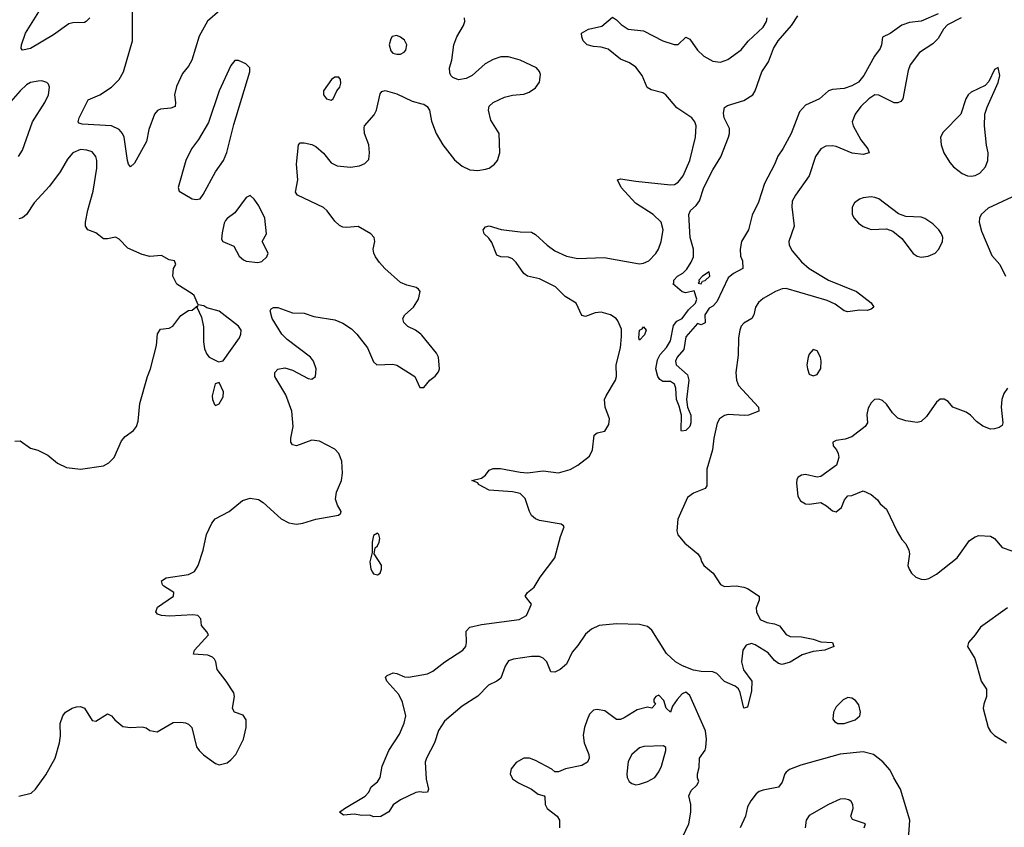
# Model space of a CAD drawing. Header units: inches. Extents: x 2143765 to 2212928, y 878963 to 1017374.
# Tile 88 of 256: x 2167915 to 2173021, y 941832 to 946020. Entities that reach past the tile are written whole.
import ezdxf

# ---------------------------------------------------------------- set-up
doc = ezdxf.new("R2010")
doc.units = ezdxf.units.IN
doc.header["$MEASUREMENT"] = 0
doc.layers.add('C1964', color=7, linetype='Continuous')
doc.layers.add('C1974', color=7, linetype='Continuous')

msp = doc.modelspace()

# ---------------------------------------------------------------- linework, layer by layer
at = {"layer": 'C1964', "color": 5}
for points, elevation in [([(2168279, 946030), (2168260.3, 946010), (2168250, 946005), (2168190, 946004.1), (2168170, 945997.7), (2168090, 945941.1), (2167970, 945869.8), (2167930, 945860.9), (2167922, 945870), (2167923.5, 945890), (2167944.8, 945950), (2168031.3, 946088.7)], 420), ([(2168951.9, 946068.1), (2168888.7, 946011.3), (2168845.5, 945934.5), (2168806.9, 945810), (2168790, 945778.7), (2168759.8, 945740.2), (2168727.2, 945672.8), (2168718.2, 945630), (2168723.2, 945590), (2168720.3, 945570), (2168699.2, 945560.8), (2168644.2, 945555.8), (2168630, 945548.3), (2168614, 945530), (2168585, 945450), (2168572.3, 945387.7), (2168510, 945275.1), (2168490, 945256), (2168479.5, 945270), (2168473.6, 945290), (2168456.8, 945410), (2168448.4, 945430), (2168431.1, 945450), (2168390, 945469.8), (2168238, 945478), (2168223, 945483), (2168218, 945490), (2168222.6, 945510), (2168270, 945604.9), (2168330, 945630.9), (2168390.3, 945669.7), (2168429.9, 945710), (2168452.3, 945750), (2168500.1, 945910), (2168499.7, 946070)], 420), ([(2167908.7, 945310), (2167930, 945343.1), (2167981.5, 945490), (2168045.4, 945590), (2168064.7, 945630), (2168069.5, 945670), (2168064.8, 945684.8), (2168054.9, 945694.9), (2168030, 945702.4), (2168010, 945701.7), (2167970, 945693.5), (2167950, 945681.8), (2167916.9, 945650), (2167820.6, 945539.4)], 440), ([(2170000, 944384.5), (2169995.6, 944390), (2169967, 944410), (2169928.3, 944428.3), (2169907.3, 944450), (2169902.7, 944470), (2169912.8, 944490), (2169956.5, 944530), (2169982.5, 944570), (2169990.9, 944610), (2169983.3, 944623.3), (2169971.5, 944631.5), (2169923.1, 944643.1), (2169890, 944657.7), (2169808.9, 944730), (2169780.8, 944760.8), (2169759.3, 944790), (2169750.8, 944810), (2169748.8, 944830), (2169757.3, 944870), (2169752.3, 944890), (2169735.6, 944910), (2169670, 944948.2), (2169610, 944942.5), (2169590, 944944.4), (2169573, 944953), (2169550, 944975.8), (2169510, 945028.3), (2169490, 945045.7), (2169356.3, 945110), (2169345.1, 945125.1), (2169357.2, 945190), (2169349.9, 945270), (2169360.7, 945370), (2169370, 945380.5), (2169390, 945381.1), (2169430, 945372.3), (2169450, 945361.8), (2169490, 945326.9), (2169530, 945278), (2169561.2, 945261.2), (2169630, 945254.5), (2169677.4, 945262.6), (2169705.4, 945274.6), (2169724.7, 945295.3), (2169729.8, 945330), (2169725.3, 945370), (2169702.5, 945430), (2169700.8, 945459.2), (2169703.8, 945470), (2169752.8, 945527.2), (2169766, 945550), (2169784.1, 945635.9), (2169792.9, 945647.1), (2169810, 945653.2), (2169870, 945636), (2169950, 945596.6), (2170000, 945583.6)], 420), ([(2167890, 943833.8), (2167916.4, 943836.4), (2167970, 943798.7), (2168008, 943788), (2168061.4, 943761.4), (2168110, 943721), (2168158, 943698), (2168230, 943688.4), (2168350, 943706), (2168377.6, 943722.4), (2168404.8, 943750), (2168443.3, 943836.7), (2168462.1, 943857.9), (2168505.1, 943890), (2168520.4, 943910), (2168530, 943938), (2168538, 944030), (2168577, 944170), (2168593.2, 944210), (2168624.7, 944330), (2168629.6, 944390.4), (2168645.6, 944414.4), (2168690, 944420.3), (2168709.3, 944430), (2168750, 944486), (2168790, 944512), (2168810, 944514), (2168838, 944538), (2168834, 944530), (2168856.8, 944476.8), (2168867.7, 944427.7), (2168868.2, 944350), (2168873.2, 944313.2), (2168885.2, 944285.2), (2168898, 944270), (2168945.4, 944245.4), (2168970, 944251.3), (2169054.3, 944370), (2169062.4, 944390), (2169063.6, 944410), (2169049.4, 944430), (2168950, 944507.8), (2168885.6, 944525.6), (2168870, 944535.3), (2168840.4, 944540.4), (2168819, 944590), (2168810, 944599), (2168728.9, 944648.9), (2168709.2, 944690), (2168712.7, 944730), (2168724, 944750), (2168718, 944770), (2168690, 944774), (2168650, 944797.2), (2168590, 944792.7), (2168550, 944802.7), (2168474.9, 944834.9), (2168430, 944880.9), (2168411.3, 944891.3), (2168370, 944883), (2168350, 944883.6), (2168310, 944915.4), (2168267.6, 944930), (2168255.8, 944950), (2168256, 944970), (2168267.3, 945032.7), (2168295.3, 945130), (2168314.8, 945250), (2168315.1, 945290), (2168309.8, 945309.8), (2168290, 945334), (2168263.6, 945343.6), (2168230, 945346.3), (2168190, 945328.9), (2168162.7, 945297.3), (2168124.6, 945230), (2168070, 945156.4), (2167990, 945069.4), (2167950.2, 945009.8), (2167930, 944991.6), (2167910, 944986.6)], 440), ([(2167910, 941993.8), (2167974, 942010), (2167996.9, 942030), (2168050, 942103.6), (2168097.8, 942190), (2168121.4, 942270), (2168125.9, 942305.9), (2168123.8, 942370), (2168138.3, 942410), (2168151.8, 942430), (2168187, 942450), (2168210, 942456.5), (2168230, 942458.9), (2168250.3, 942450.3), (2168290, 942386.8), (2168310, 942382.8), (2168370, 942421), (2168390, 942410.8), (2168408.7, 942388.7), (2168450, 942355.5), (2168490, 942350.5), (2168550, 942353), (2168570, 942347.3), (2168590, 942334.8), (2168627.1, 942327.1), (2168710, 942376.3), (2168750, 942378), (2168774.2, 942374.2), (2168790, 942366.8), (2168806.8, 942350), (2168832.2, 942250), (2168844.9, 942230), (2168867.6, 942207.6), (2168930, 942163.1), (2168950, 942157), (2168990, 942167.2), (2169010, 942181.3), (2169036.3, 942210), (2169075.4, 942290), (2169089.5, 942349.5), (2169089.5, 942389.5), (2169073.3, 942413.3), (2169029.6, 942429.6), (2169021.6, 942441.6), (2169018, 942450), (2169029.6, 942510), (2169025.6, 942530), (2168986.3, 942590), (2168938.5, 942650), (2168932.6, 942690), (2168924.2, 942704.2), (2168914, 942714), (2168890, 942724.4), (2168815.3, 942730), (2168821.2, 942750), (2168893.2, 942830), (2168885.6, 942845.6), (2168858, 942878), (2168853.6, 942913.6), (2168838, 942930), (2168813.5, 942933.5), (2168692.3, 942927.7), (2168650.5, 942930.5), (2168630, 942938), (2168620.3, 942950), (2168630, 942973), (2168711.9, 943030), (2168714.5, 943050), (2168662.7, 943082.7), (2168655, 943090), (2168650.5, 943110), (2168673.9, 943126.1), (2168790, 943143.3), (2168821.2, 943158.8), (2168840.7, 943190), (2168866.2, 943270), (2168883.2, 943350), (2168910.4, 943410), (2168928.7, 943431.3), (2169001.3, 943470), (2169070, 943526.6), (2169110, 943538.7), (2169152.5, 943532.5), (2169176.6, 943516.6), (2169270, 943432.3), (2169310, 943411.3), (2169330, 943406.9), (2169350, 943404.7), (2169384, 943410), (2169449.8, 943430.2), (2169568, 943450), (2169579.5, 943460.5), (2169582.7, 943470), (2169563.1, 943503.1), (2169553, 943533), (2169557.7, 943570), (2169582.9, 943630), (2169588.3, 943668.3), (2169585.2, 943730), (2169570, 943770.8), (2169550, 943793.7), (2169470, 943834.5), (2169430, 943840.2), (2169350, 943810.5), (2169330, 943815.5), (2169321.1, 943830), (2169320.9, 943850), (2169333.8, 943910), (2169326.4, 943990), (2169294.5, 944074.5), (2169238, 944170), (2169238.4, 944190), (2169252.8, 944207.2), (2169290, 944215.2), (2169330, 944203.2), (2169410, 944159.6), (2169430, 944155.8), (2169449.7, 944170.3), (2169452.5, 944210), (2169438.4, 944250), (2169422.4, 944270), (2169301.4, 944361.4), (2169274.2, 944390), (2169224.1, 944470), (2169214.5, 944510), (2169219.3, 944520.7), (2169231.8, 944528.2), (2169253.4, 944526.6), (2169330, 944499.1), (2169390, 944497.7), (2169440.6, 944480.6), (2169550, 944463.2), (2169590, 944446.7), (2169636.2, 944416.2), (2169662.6, 944390), (2169718.2, 944318.2), (2169750, 944244.9), (2169767.3, 944230), (2169850, 944233.4), (2169870, 944227.7), (2169964, 944170), (2169990, 944112), (2170000, 944112)], 420), ([(2170000, 942014.8), (2169990, 942017), (2169970, 942012.7), (2169890, 941975.1), (2169851.6, 941948.4), (2169830, 941912.7), (2169787.9, 941887.9), (2169750, 941886.6), (2169730, 941896), (2169690, 941893.3), (2169650, 941900.5), (2169594.8, 941894.8), (2169573.2, 941910), (2169599.5, 941930), (2169707, 941993), (2169724.8, 942015.2), (2169738, 942042), (2169771.2, 942068.8), (2169783.6, 942090), (2169795.1, 942150), (2169828.5, 942230), (2169884.7, 942315.3), (2169908, 942372), (2169917.6, 942410), (2169900.9, 942480.9), (2169880.3, 942520.3), (2169819.5, 942590), (2169812.7, 942610), (2169820.5, 942619.5), (2169852.4, 942632.4), (2169870, 942630.5), (2169910, 942612.7), (2169930.4, 942610.4), (2170000, 942622.8)], 380)]:
    msp.add_lwpolyline(points, dxfattribs=dict(at, elevation=elevation))
for points, elevation in [([(2169870, 945937), (2169847.1, 945932.9), (2169838.8, 945921.2), (2169830.7, 945890), (2169838.8, 945858.8), (2169850, 945846.8), (2169870, 945840.7), (2169890, 945840.7), (2169909.5, 945850.5), (2169918, 945862), (2169922, 945890), (2169910, 945912.7), (2169890, 945929.4)], 440), ([(2169050, 945808.7), (2169030, 945808.7), (2169010, 945782), (2168948.7, 945650), (2168893.4, 945486.6), (2168841.3, 945398.7), (2168806.5, 945350), (2168777.1, 945290), (2168737.3, 945150), (2168741, 945130), (2168810, 945090.7), (2168830, 945086.8), (2168850, 945091.3), (2168867, 945113), (2168929.6, 945230), (2168971, 945289), (2168988.8, 945331.2), (2169024.5, 945475.5), (2169109.1, 945749.1), (2169108.7, 945770), (2169088, 945790)], 440), ([(2169570, 945721.2), (2169550, 945721.2), (2169531.3, 945710), (2169491, 945650), (2169491, 945630), (2169506, 945610), (2169530, 945602), (2169541.2, 945610), (2169559.3, 945650), (2169575.1, 945670), (2169580.9, 945690), (2169578, 945710)], 440), ([(2169110, 945108.7), (2169090, 945097.2), (2169030, 945018), (2168990.5, 944989.5), (2168982, 944978), (2168975.2, 944964.8), (2168964.6, 944915.4), (2168961.7, 944881.7), (2168968.8, 944868.8), (2169026, 944846), (2169053.5, 944793.5), (2169075.1, 944775.1), (2169090, 944768.5), (2169150, 944760.4), (2169170, 944766), (2169197, 944790), (2169203.6, 944810), (2169172.3, 944870), (2169195.1, 944910), (2169186.3, 944990), (2169154.8, 945054.8), (2169130, 945089.3)], 440), ([(2168950, 944138), (2168928, 944132), (2168913.4, 944070), (2168914, 944050), (2168924.4, 944024.4), (2168930, 944018.8), (2168950, 944027.7), (2168970, 944064.7), (2168971.5, 944090)], 440), ([(2169770, 943358), (2169750, 943346), (2169742.8, 943310), (2169743.6, 943256.4), (2169730.9, 943209.1), (2169736.3, 943170), (2169744.7, 943155.3), (2169750, 943147.3), (2169770, 943140.7), (2169784, 943150), (2169791.6, 943170), (2169791, 943191), (2169754, 943250), (2169758, 943282), (2169770, 943292), (2169779, 943310), (2169782, 943330), (2169778, 943350)], 420)]:
    msp.add_lwpolyline(points, close=True, dxfattribs=dict(at, elevation=elevation))
at = {"layer": 'C1974', "color": 5}
for points, elevation in [([(2170000, 942622.8), (2170030, 942628.2), (2170057.6, 942642.4), (2170119.7, 942690), (2170213.3, 942750), (2170228.6, 942770), (2170232.8, 942790), (2170230.8, 942850), (2170249.9, 942870.1), (2170310, 942884), (2170505.2, 942910), (2170544, 942930), (2170569, 942990), (2170536, 943030), (2170547.6, 943050), (2170582.4, 943077.6), (2170614.5, 943130), (2170690.4, 943229.6), (2170719.9, 943340.1), (2170739.1, 943390), (2170735.8, 943395.8), (2170723.3, 943403.3), (2170610, 943423), (2170590, 943431.5), (2170570, 943449.3), (2170558.4, 943470), (2170537.1, 943537.1), (2170510, 943562.4), (2170470, 943572.5), (2170350, 943581), (2170295.1, 943610), (2170290, 943619), (2170259, 943630), (2170310, 943642), (2170330, 943657.3), (2170350, 943684), (2170370, 943693.4), (2170407.7, 943692.3), (2170510, 943673.1), (2170549.2, 943670.8), (2170630, 943680.8), (2170710, 943670.8), (2170770, 943687.8), (2170809.8, 943710), (2170870, 943756.9), (2170884.7, 943790), (2170894.8, 943865.2), (2170910, 943878), (2170950, 943887), (2170970, 943921), (2170974.3, 943950), (2170951.3, 944010), (2170948.6, 944050), (2170955.6, 944070), (2171004.8, 944150), (2171010.6, 944170), (2171009, 944231), (2171030, 944318.8), (2171036.8, 944376.8), (2171035.1, 944415.1), (2171017.6, 944457.6), (2171008.6, 944470), (2170978.9, 944490), (2170930, 944503.4), (2170899.6, 944500.4), (2170850, 944481.1), (2170830, 944485.3), (2170800.4, 944550), (2170744.2, 944584.2), (2170694.2, 944634.2), (2170610, 944676.6), (2170547.6, 944690), (2170530, 944703.7), (2170490, 944761.4), (2170470, 944780.4), (2170450, 944788.5), (2170409.7, 944789.7), (2170390, 944799.3), (2170364.1, 944864.1), (2170347.6, 944887.6), (2170322.9, 944910), (2170318.4, 944930), (2170330, 944944.9), (2170350, 944951.2), (2170411.5, 944931.5), (2170510, 944919.2), (2170570, 944917.5), (2170590, 944906), (2170650.2, 944850), (2170690, 944821.2), (2170750, 944793.6), (2170810, 944781.6), (2170945.9, 944785.9), (2171130, 944754), (2171150, 944756.9), (2171176.9, 944770), (2171213.4, 944806.6), (2171228.7, 944830), (2171242.5, 944870), (2171252.5, 944930), (2171241.5, 944970), (2171200.3, 945010), (2171108.2, 945068.2), (2171033.8, 945150), (2171016, 945190), (2171030, 945194.9), (2171110, 945181.6), (2171290, 945164), (2171310, 945166), (2171330, 945176.9), (2171356.5, 945210), (2171389.9, 945290), (2171419.9, 945410), (2171423.5, 945470), (2171415.8, 945490), (2171400.3, 945510), (2171322.8, 945562.8), (2171265.3, 945630), (2171250, 945640.2), (2171190, 945656.8), (2171168.8, 945668.8), (2171143.9, 945730), (2171110, 945773.7), (2171076.8, 945796.8), (2171030, 945815.8), (2170966.2, 945866.2), (2170930, 945878.1), (2170890, 945881), (2170857.6, 945890), (2170837.6, 945910), (2170829.4, 945930), (2170829.2, 945950), (2170864, 945970), (2170934.7, 945985.3), (2170990, 946032.7), (2171010, 946019.5), (2171034.1, 945994.1), (2171070, 945971), (2171150, 945961.4), (2171250, 945909.4), (2171309.7, 945890.3), (2171330, 945891.8), (2171370, 945928.7), (2171390, 945919.5), (2171430, 945862), (2171463.6, 945830), (2171510, 945804.7), (2171550, 945800.2), (2171587.2, 945812.8), (2171656.1, 945863.9), (2171692.5, 945907.5), (2171770, 945981.3), (2171788.8, 946010), (2171791.6, 946030)], 380), ([(2172796.8, 946030), (2172726.7, 945993.3), (2172705.6, 945970), (2172678.4, 945921.6), (2172650, 945895.2), (2172581.2, 945850), (2172533.9, 945786.1), (2172523, 945757), (2172495.1, 945610), (2172484.2, 945595.8), (2172470, 945588.4), (2172450, 945589.4), (2172370, 945628.3), (2172350, 945629.9), (2172317.9, 945610), (2172277.8, 945570), (2172247.5, 945530), (2172233.1, 945490), (2172237.1, 945470), (2172277, 945397), (2172314.3, 945350), (2172320.5, 945330), (2172290, 945321.2), (2172232.1, 945327.9), (2172150, 945362.1), (2172130, 945366.1), (2172096.2, 945363.8), (2172070.4, 945350), (2172041.6, 945310), (2172010.1, 945209.9), (2171937.8, 945110), (2171921.7, 945078.3), (2171919.8, 945050), (2171931.5, 944950), (2171904, 944870), (2171905.2, 944850), (2171921.2, 944821.2), (2171970, 944765), (2172010, 944729.4), (2172110, 944669.3), (2172255.5, 944610), (2172330.9, 944550.9), (2172344.4, 944530), (2172330, 944518), (2172310, 944512.4), (2172270, 944513.3), (2172210, 944504.8), (2172190, 944510.8), (2172144.3, 944544.3), (2172103.4, 944563.4), (2171890, 944625.7), (2171870, 944623.6), (2171834.7, 944610), (2171770, 944574.4), (2171746.6, 944553.4), (2171730.2, 944530), (2171721.8, 944490), (2171711.8, 944470), (2171670, 944446.3), (2171656.9, 944430), (2171649.3, 944410.7), (2171643, 944370), (2171640.3, 944279.7), (2171628.7, 944190), (2171631.9, 944150), (2171643.4, 944123.4), (2171746, 944010), (2171747.7, 943990), (2171694.9, 943970), (2171673.3, 943966.7), (2171590, 943973.1), (2171570, 943967.6), (2171544.7, 943950), (2171533, 943927), (2171515.6, 943850), (2171508.2, 943790), (2171477.8, 943690), (2171477.7, 943602.3), (2171470, 943589), (2171410, 943565), (2171378.3, 943541.7), (2171328, 943430), (2171322.3, 943370), (2171328.5, 943348.5), (2171364.8, 943304.8), (2171432.4, 943250), (2171446, 943230), (2171450.4, 943210.4), (2171463, 943190), (2171510.6, 943150), (2171550, 943091), (2171570, 943080.7), (2171630, 943083.8), (2171670, 943077.1), (2171690.3, 943070.3), (2171750.8, 943030), (2171750.8, 943010), (2171734.8, 942970), (2171736, 942950), (2171754.8, 942910), (2171790, 942894), (2171830, 942886.7), (2171856.2, 942876.2), (2171890, 942832.4), (2171910, 942820.9), (2171970, 942819), (2172030, 942807.6), (2172070, 942793.7), (2172130, 942790.2), (2172138, 942770), (2172090.3, 942750), (2172030, 942743.1), (2171973.1, 942726.9), (2171910, 942689.2), (2171870, 942675.9), (2171850, 942681.7), (2171830, 942697.7), (2171796.5, 942736.5), (2171730, 942778), (2171710, 942785.4), (2171683.1, 942776.9), (2171665, 942750), (2171658, 942690), (2171669.4, 942649.4), (2171711.7, 942590), (2171710, 942539.3), (2171690, 942455.1), (2171670, 942449.7), (2171651.6, 942531.6), (2171642.2, 942550), (2171624.8, 942564.8), (2171570, 942588.7), (2171529.7, 942629.7), (2171510, 942638), (2171450, 942639.4), (2171410, 942647.3), (2171352.7, 942670), (2171316.2, 942690), (2171270, 942732.6), (2171193.7, 942853.7), (2171170, 942873.6), (2171130, 942883.6), (2171010, 942886.9), (2170920.8, 942879.2), (2170880.9, 942859.1), (2170850, 942834.2), (2170810, 942774.5), (2170779.3, 942740.7), (2170750, 942677.7), (2170718, 942650), (2170690, 942636.1), (2170670, 942638), (2170648.5, 942690), (2170630, 942708.5), (2170610, 942717.5), (2170570, 942717.3), (2170475.2, 942704.8), (2170450, 942696.1), (2170431.9, 942668.1), (2170410, 942605.2), (2170390, 942589.2), (2170346.2, 942570), (2170290, 942512.9), (2170210, 942460.9), (2170117.7, 942382.3), (2170086.4, 942333.6), (2170065.4, 942270), (2170023.9, 942190), (2170017.8, 942170), (2170022.3, 942082.3), (2170035.5, 942030), (2170030, 942015.3), (2170010, 942012.7), (2170000, 942014.8)], 380), ([(2170000, 945583.6), (2170010, 945581), (2170027.6, 945570), (2170039.3, 945550), (2170050, 945493.4), (2170074.2, 945430), (2170110, 945370.2), (2170170, 945292.3), (2170210, 945259.7), (2170250, 945241.4), (2170290, 945238), (2170330, 945244.3), (2170350, 945250.2), (2170376.8, 945270), (2170392.9, 945290), (2170404.8, 945330), (2170401.7, 945430), (2170359.1, 945499), (2170345.5, 945550), (2170349.3, 945570.7), (2170369.9, 945590.1), (2170430, 945617.4), (2170470, 945627.9), (2170530, 945634), (2170556.8, 945643.2), (2170590, 945667), (2170610, 945696.3), (2170615, 945735), (2170611.1, 945751.1), (2170595.1, 945770), (2170509.6, 945810), (2170450, 945827.3), (2170410, 945826.4), (2170370, 945812.8), (2170329.2, 945790), (2170262, 945730), (2170230, 945714), (2170190, 945708.4), (2170160.7, 945720.7), (2170150.9, 945730), (2170145, 945745), (2170144.1, 945770), (2170155.3, 945810), (2170167.2, 945890), (2170181.2, 945930), (2170216.8, 945990), (2170222.6, 946010), (2170221.7, 946030)], 420), ([(2172679, 946050), (2172590, 946011.8), (2172530, 946005.6), (2172490, 945990.7), (2172430, 945948.3), (2172390.3, 945929.7), (2172385.1, 945890), (2172377.7, 945870), (2172348.2, 945830), (2172293, 945730), (2172264.5, 945695.5), (2172230, 945676.1), (2172190, 945663.2), (2172130, 945657.4), (2172108.8, 945651.2), (2172062.8, 945610), (2171990, 945577.3), (2171958.8, 945541.2), (2171915.5, 945430), (2171872.7, 945350), (2171847.3, 945312.7), (2171830, 945269.6), (2171778.4, 945170), (2171747, 945073), (2171714.4, 945005.6), (2171694.9, 944930), (2171658, 944870), (2171652, 944830), (2171653, 944793), (2171662.8, 944770), (2171666, 944730), (2171617.1, 944702.9), (2171590, 944681.2), (2171530, 944557), (2171510, 944535.1), (2171490, 944524), (2171467.7, 944490), (2171470, 944448), (2171450, 944438), (2171430, 944445.2), (2171370, 944375.1), (2171359.5, 944310), (2171325.5, 944270), (2171316.5, 944250), (2171320.2, 944230), (2171377.8, 944177.8), (2171385.6, 944150), (2171372.9, 944050), (2171378.2, 944010), (2171395.5, 943970), (2171395.7, 943930), (2171390.1, 943909.9), (2171370.2, 943890), (2171347, 943887), (2171345.1, 943890), (2171347.4, 943970), (2171335.6, 944015.6), (2171321, 944050), (2171317, 944110), (2171310, 944129.6), (2171290, 944144.4), (2171250, 944144.2), (2171234.5, 944154.6), (2171223.8, 944170), (2171213.2, 944210), (2171223.4, 944256.6), (2171235.8, 944284.2), (2171270, 944319.5), (2171290, 944354), (2171305.4, 944434.6), (2171323.6, 944456.4), (2171350.8, 944470), (2171384.1, 944515.9), (2171419.7, 944550), (2171427.3, 944570), (2171413.2, 944613.2), (2171370, 944603.7), (2171350, 944609.5), (2171302, 944650), (2171306.6, 944653.4), (2171307.8, 944670), (2171326.3, 944690), (2171354.2, 944705.8), (2171374.5, 944725.5), (2171398, 944762), (2171409.8, 944790), (2171408.7, 944830), (2171392.3, 944890), (2171384.7, 945010), (2171393.6, 945030), (2171423.1, 945056.9), (2171440, 945080), (2171462.7, 945150), (2171510, 945241.5), (2171551.2, 945308.8), (2171590.7, 945410), (2171596.5, 945430), (2171595.4, 945455.4), (2171568.3, 945511.7), (2171564.4, 945535.6), (2171570, 945564.7), (2171585.1, 945574.9), (2171670, 945600.3), (2171716.3, 945630), (2171730, 945650.6), (2171763.2, 945750), (2171799.2, 945800.8), (2171823.8, 945870), (2171848.3, 945910), (2171917, 945990), (2171950, 946039.6)], 360), ([(2173060, 945100), (2172938.3, 945041.7), (2172901.6, 945010), (2172892, 944990), (2172891.6, 944970), (2172903.2, 944923.2), (2172956.5, 944796.5), (2172997.6, 944750), (2173027.3, 944690)], 420), ([(2170000, 944112), (2170010, 944112), (2170042, 944150), (2170069.4, 944170.6), (2170086.3, 944193.7), (2170092, 944210), (2170089.3, 944250), (2170086, 944270), (2170076, 944290), (2170000, 944384.5)], 420), ([(2173038, 944110), (2173018.6, 944081.4), (2173008.1, 944050), (2173005.4, 944010), (2173013.4, 943930), (2173010, 943915.3), (2172995.3, 943904.7), (2172970, 943898), (2172950, 943896.4), (2172910, 943912.7), (2172876.6, 943936.6), (2172846, 943970), (2172823.9, 943983.9), (2172755.1, 944010), (2172730, 944040.9), (2172710, 944051.6), (2172688.5, 944051.5), (2172670, 944037.2), (2172617.3, 943962.7), (2172590, 943936.3), (2172570, 943931.2), (2172510, 943940.5), (2172470, 943952.8), (2172440.8, 943980.8), (2172410, 944025.6), (2172390, 944046), (2172370, 944052.4), (2172347.3, 944050), (2172330, 944032.7), (2172315.2, 944004.8), (2172307.9, 943972.1), (2172312.2, 943930), (2172299.6, 943910), (2172230, 943856.5), (2172196, 943844), (2172150, 943837.8), (2172132.7, 943830), (2172133.4, 943810), (2172150.7, 943790), (2172160.5, 943770), (2172163, 943750), (2172150.5, 943710), (2172070, 943651.5), (2172050, 943647.3), (2171990, 943661.5), (2171970, 943658.3), (2171952.5, 943647.5), (2171944.9, 943635.1), (2171943.2, 943616.8), (2171950.3, 943550), (2171964.2, 943524.2), (2171990, 943510.3), (2172010, 943507), (2172070, 943516.4), (2172099.6, 943499.6), (2172130, 943473), (2172150, 943468.7), (2172177, 943490), (2172192.3, 943530), (2172210, 943550.6), (2172230, 943553), (2172290, 943577.1), (2172330, 943557), (2172363.8, 943530), (2172378, 943510), (2172410, 943482.4), (2172466.2, 943366.2), (2172490, 943324.9), (2172510, 943302.8), (2172526.4, 943270), (2172530.3, 943250), (2172521.7, 943190), (2172527.2, 943170), (2172540.3, 943150), (2172562, 943130), (2172590, 943118.2), (2172610, 943116.5), (2172630, 943121.8), (2172670, 943144.4), (2172776.9, 943230), (2172841, 943319), (2172870, 943338.6), (2172890, 943344.5), (2172950, 943342.4), (2172970.1, 943330.1), (2173010, 943283.6), (2173110, 943249.1)], 420), ([(2173038.4, 942970), (2172897.6, 942870), (2172870.3, 942830), (2172834.9, 942790), (2172830.2, 942770), (2172867.8, 942707.8), (2172901.8, 942590), (2172928.4, 942548.4), (2172928.4, 942510), (2172914.8, 942470), (2172912.1, 942447.9), (2172938.2, 942350), (2172949.4, 942329.4), (2172970, 942307.5), (2173033.4, 942270)], 420), ([(2171354.9, 941785.1), (2171385, 941850), (2171396.1, 941910), (2171395.2, 941950), (2171384.4, 941995.6), (2171396.8, 942023.2), (2171427, 942050), (2171437.2, 942070), (2171429.4, 942089.4), (2171429.5, 942109.5), (2171438.4, 942141.6), (2171441.3, 942190), (2171470, 942232.7), (2171473.3, 942246.7), (2171476.9, 942290), (2171471.8, 942331.8), (2171390, 942515.1), (2171370, 942532.8), (2171350, 942524.2), (2171325.4, 942494.6), (2171300.4, 942459.6), (2171290, 942429), (2171268, 942450), (2171255.3, 942490), (2171230, 942518), (2171214, 942510), (2171203.6, 942496.4), (2171203.6, 942483.6), (2171212, 942470), (2171194, 942450), (2171170, 942455.3), (2171118, 942442), (2171050, 942399.3), (2171030, 942391.9), (2171010, 942392), (2170950, 942435.8), (2170910, 942443.9), (2170890, 942440.2), (2170870, 942418.2), (2170857.7, 942390), (2170843.6, 942350), (2170836.6, 942310), (2170842.2, 942270), (2170866.9, 942210), (2170869.1, 942190), (2170858.9, 942170), (2170830, 942152.5), (2170745.4, 942134.6), (2170710, 942119.7), (2170690, 942119.5), (2170674.4, 942134.4), (2170590, 942178.5), (2170559.3, 942190), (2170530, 942191.3), (2170490, 942168.5), (2170464.3, 942135.7), (2170457.8, 942110), (2170470, 942083.9), (2170502.2, 942062.2), (2170570, 942030.3), (2170603.6, 942003.6), (2170635.3, 941995.3), (2170639.1, 941990), (2170640.3, 941950), (2170650.3, 941930), (2170702, 941890), (2170714.9, 941870), (2170714, 941830)], 420), ([(2172523.7, 941770), (2172531.6, 941870), (2172483.1, 942030), (2172448.3, 942088.3), (2172430, 942128.7), (2172390.9, 942170.9), (2172342.9, 942210), (2172290, 942223.1), (2172170, 942211.1), (2171965.8, 942154.2), (2171907.4, 942132.6), (2171890, 942118.8), (2171883.3, 942110), (2171870, 942066), (2171850, 942040.3), (2171770, 942025.5), (2171750, 942018), (2171734.4, 942005.6), (2171707.3, 941970), (2171690, 941937.6), (2171679.3, 941890), (2171651, 941830)], 420), ([(2172294.5, 941830), (2172301.2, 941850), (2172233.2, 941873.2), (2172225.2, 941890), (2172238, 941930), (2172236, 941950), (2172226.8, 941966.8), (2172214.2, 941974.2), (2172190, 941979.5), (2172170, 941978), (2172110, 941951.3), (2172010, 941893), (2171993.4, 941870), (2171988, 941830)], 440)]:
    msp.add_lwpolyline(points, dxfattribs=dict(at, elevation=elevation))
for points, elevation in [([(2172990, 945772), (2172970, 945760.9), (2172940.9, 945699.1), (2172922.2, 945677.8), (2172850, 945643.5), (2172834, 945630), (2172822, 945610), (2172796, 945530), (2172704.1, 945435.9), (2172690.8, 945410), (2172693.6, 945370), (2172707, 945330), (2172738.4, 945278.4), (2172757.5, 945257.5), (2172802.5, 945222.5), (2172830, 945210.2), (2172850, 945209.1), (2172870, 945212.3), (2172895.3, 945224.7), (2172923.2, 945256.8), (2172936.2, 945290), (2172937, 945330), (2172928.8, 945368.8), (2172918.4, 945470), (2172921.2, 945530), (2172933, 945567), (2172990, 945694), (2172997.6, 945730)], 420), ([(2172330, 945100.6), (2172290, 945096.2), (2172270, 945089.8), (2172244.4, 945070), (2172233.1, 945046.9), (2172232.6, 945010), (2172242, 944990), (2172264.5, 944964.5), (2172290, 944947.1), (2172330, 944931.1), (2172410, 944935.2), (2172443.1, 944923.1), (2172490, 944885.2), (2172548.1, 944808.1), (2172570, 944793.7), (2172590, 944788.8), (2172625.8, 944794.2), (2172662.9, 944810), (2172682.4, 944830), (2172700.7, 944870), (2172702.9, 944890), (2172695.6, 944910), (2172682, 944930), (2172650, 944961.5), (2172610, 944988.1), (2172590, 944995.9), (2172510, 944999.5), (2172472.4, 945012.4), (2172371.1, 945090), (2172350, 945098.3)], 420), ([(2171490, 944712), (2171456.3, 944690), (2171437.3, 944670), (2171438.8, 944661.2), (2171434, 944654), (2171450, 944651), (2171456.3, 944663.7), (2171470, 944667.7), (2171493.8, 944690)], 360), ([(2171130, 944357.2), (2171125.7, 944370), (2171129.3, 944410), (2171143, 944417), (2171150, 944426.8), (2171164, 944410), (2171154.6, 944385.4)], 360), ([(2172030, 944309.3), (2172010, 944285.2), (2172004.6, 944270), (2171998, 944230), (2172000.3, 944210), (2172010, 944182), (2172030, 944173), (2172050, 944180.5), (2172070, 944211.3), (2172072.1, 944250), (2172067.3, 944270), (2172050, 944302.7)], 420), ([(2172210, 942505.1), (2172186.3, 942493.7), (2172150, 942457.6), (2172135.2, 942430), (2172132.8, 942392.8), (2172140.6, 942380.6), (2172158.8, 942370), (2172190, 942369.7), (2172248.6, 942390), (2172272.9, 942410), (2172276, 942430), (2172266.5, 942466.5), (2172249.7, 942489.7), (2172230, 942502)], 420), ([(2171254.5, 942254.5), (2171151, 942251), (2171130, 942244), (2171090.3, 942210), (2171070, 942172.7), (2171063.1, 942110), (2171065.3, 942090), (2171074.9, 942070), (2171090, 942058.7), (2171110, 942053.1), (2171130, 942055.5), (2171170, 942069.5), (2171208, 942090), (2171230, 942120.5), (2171244, 942150), (2171266.6, 942230), (2171265.2, 942245.2)], 440)]:
    msp.add_lwpolyline(points, close=True, dxfattribs=dict(at, elevation=elevation))

doc.saveas('drawing.dxf')
